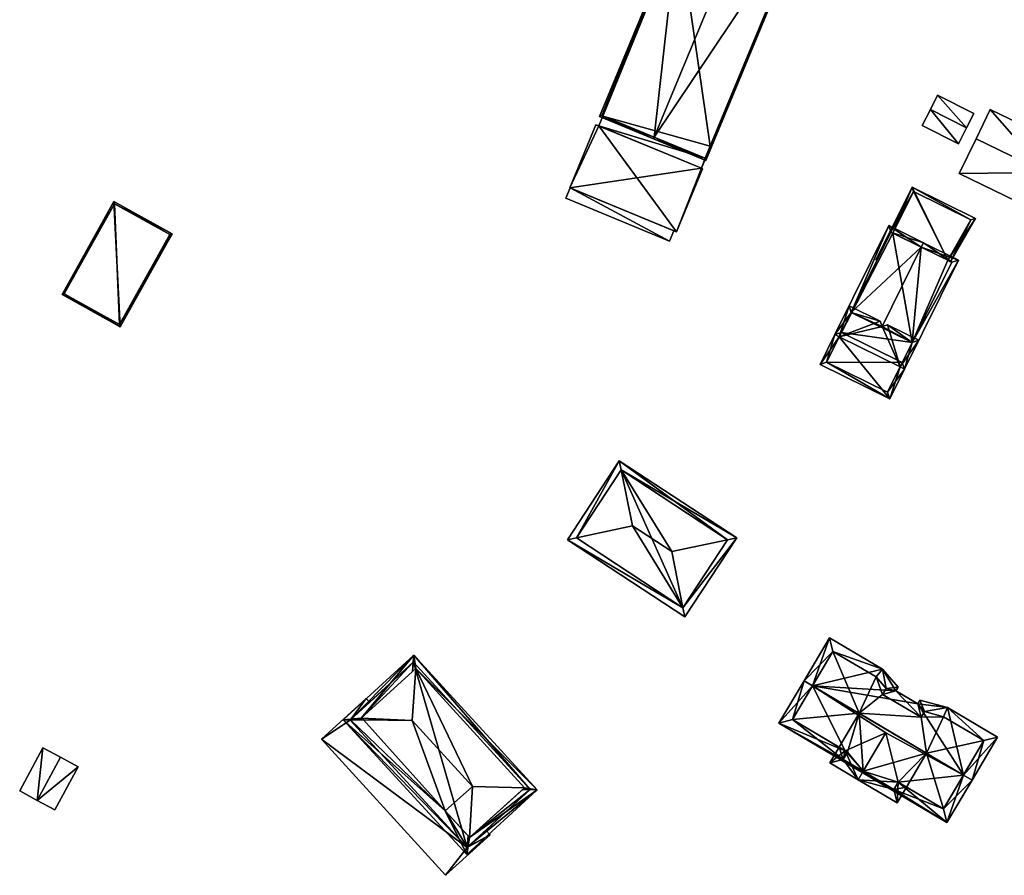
# Model space of a CAD drawing. Header units: inches. Extents: x 2528110 to 2532513, y 1151075 to 1152012.
# Tile 59 of 99: x 2531675 to 2531824, y 1151457 to 1151587. Entities that reach past the tile are written whole.
import ezdxf

# ---------------------------------------------------------------- set-up
doc = ezdxf.new("R2010")
doc.units = ezdxf.units.IN
doc.header["$MEASUREMENT"] = 0
doc.layers.add('Gebaeude Einzelhaus', color=10, linetype='Continuous')
doc.layers.add('Offenes Gebaeude', color=10, linetype='Continuous')

msp = doc.modelspace()

# ---------------------------------------------------------------- meshes
at = {"layer": 'Gebaeude Einzelhaus'}
mesh = msp.add_polyface(dxfattribs=at)
corners = [(2531770.876, 1151568.87, 400.739), (2531774.395, 1151600.569, 398.96), (2531762.581, 1151572.033, 398.96), (2531786.913, 1151607.609, 400.739), (2531789.599, 1151614.099, 400.739), (2531786.735, 1151629.113, 399.058), (2531770.78, 1151568.639, 400.739), (2531794.4, 1151625.695, 400.739), (2531794.495, 1151625.925, 400.739), (2531794.642, 1151604.41, 399.012), (2531778.74, 1151565.344, 398.96), (2531794.873, 1151604.314, 398.96), (2531802.455, 1151622.63, 398.96), (2531797.329, 1151610.9, 399.012), (2531797.559, 1151610.804, 398.96), (2531786.744, 1151629.134, 399.058), (2531762.908, 1151572.168, 399.01), (2531778.605, 1151565.67, 399.012), (2531802.129, 1151622.495, 399.012), (2531786.876, 1151628.809, 399.107), (2531774.625, 1151600.471, 399.01), (2531802.129, 1151622.495, 389.426), (2531786.876, 1151628.809, 389.426), (2531774.625, 1151600.471, 389.426), (2531762.908, 1151572.168, 389.426), (2531763.1, 1151572.089, 398.843), (2531778.605, 1151565.67, 398.843), (2531763.1, 1151572.089, 389.426), (2531794.642, 1151604.41, 389.426), (2531779.366, 1151567.509, 398.843), (2531779.366, 1151567.509, 389.426), (2531797.329, 1151610.9, 389.426), (2531778.605, 1151565.67, 389.426)]
mesh.append_faces([[corners[k] for k in face] for face in [(1, 20, 16), (5, 19, 1), (1, 19, 20), (5, 15, 19), (19, 8, 7), (19, 15, 8), (12, 18, 8), (8, 18, 7), (10, 17, 11), (11, 17, 9), (14, 18, 12), (14, 13, 18), (6, 17, 10), (6, 0, 17), (16, 2, 1), (0, 6, 16), (16, 6, 2), (5, 8, 15), (12, 13, 14), (12, 7, 13), (13, 7, 4), (12, 8, 7), (0, 9, 3), (6, 10, 0), (0, 10, 9), (9, 10, 11), (5, 7, 8), (5, 4, 7), (0, 2, 6), (5, 1, 4), (4, 1, 3), (3, 1, 0), (0, 1, 2)]], dxfattribs={"color": 13})
mesh.append_faces([[corners[k] for k in face] for face in [(23, 27, 24), (23, 30, 27), (27, 30, 32), (23, 28, 30), (22, 31, 23), (23, 31, 28), (22, 21, 31), (21, 18, 31), (31, 18, 13), (26, 29, 17), (17, 29, 9), (9, 29, 28), (28, 29, 30), (25, 24, 27), (25, 16, 24), (17, 0, 26), (26, 0, 25), (25, 0, 16), (16, 20, 24), (24, 20, 23), (20, 22, 23), (20, 19, 22), (7, 22, 19), (7, 21, 22), (7, 18, 21)]], dxfattribs={"color": 41})
mesh = msp.add_polyface(dxfattribs=at)
corners = [(2531774.25, 1151554.496, 401.805), (2531778.216, 1151564.076, 401.805), (2531778.046, 1151564.146, 401.805), (2531758.064, 1151561.198, 401.805), (2531762.03, 1151570.776, 401.805), (2531778.605, 1151565.67, 398.843), (2531778.046, 1151564.146, 398.843), (2531779.428, 1151567.483, 398.843), (2531762.479, 1151570.59, 398.843), (2531779.366, 1151567.509, 398.843), (2531763.1, 1151572.089, 398.843), (2531762.03, 1151570.776, 389.426), (2531762.479, 1151570.59, 389.426), (2531758.064, 1151561.198, 389.426), (2531758.12, 1151561.175, 401.41), (2531773.863, 1151554.656, 401.51), (2531758.12, 1151561.175, 401.51), (2531773.863, 1151554.656, 401.41), (2531774.25, 1151554.496, 389.426), (2531778.216, 1151564.076, 389.426), (2531778.046, 1151564.146, 389.426), (2531763.1, 1151572.089, 389.426), (2531779.428, 1151567.483, 389.426), (2531779.366, 1151567.509, 389.426), (2531778.605, 1151565.67, 389.426)]
mesh.append_faces([[corners[k] for k in face] for face in [(8, 5, 10), (5, 7, 9), (8, 6, 5), (5, 6, 7), (0, 2, 3), (3, 2, 4), (0, 1, 2)]], dxfattribs={"color": 13})
mesh.append_faces([[corners[k] for k in face] for face in [(20, 24, 22), (22, 24, 23), (20, 12, 24), (24, 12, 21), (22, 23, 7), (7, 23, 9), (22, 7, 20), (20, 7, 6), (10, 21, 8), (8, 21, 12), (12, 13, 11), (20, 18, 12), (12, 18, 13), (20, 19, 18), (19, 6, 1), (1, 6, 2), (19, 20, 6), (1, 0, 19), (19, 0, 18), (0, 15, 17), (17, 18, 0), (14, 13, 17), (17, 13, 18), (15, 3, 16), (16, 3, 14), (3, 15, 0), (14, 3, 13), (3, 4, 13), (13, 4, 11), (11, 8, 12), (8, 2, 6), (11, 4, 8), (8, 4, 2)]], dxfattribs={"color": 41})
mesh = msp.add_polyface(dxfattribs=at)
corners = [(2531815.446, 1151550.178, 397.203), (2531815.895, 1151549.955, 397.203), (2531819.658, 1151556.523, 394.949), (2531810.051, 1151561.269, 394.949), (2531806.824, 1151554.438, 397.203), (2531804.528, 1151550.268, 398.623), (2531807.11, 1151554.297, 397.203), (2531804.717, 1151550.175, 398.623), (2531818.959, 1151556.31, 395.098), (2531810.275, 1151560.6, 395.098), (2531810.275, 1151560.6, 389.697), (2531818.959, 1151556.31, 389.697), (2531807.11, 1151554.297, 389.697), (2531815.446, 1151550.178, 389.697)]
mesh.append_faces([[corners[k] for k in face] for face in [(5, 4, 7), (4, 9, 6), (8, 1, 0), (8, 2, 1), (5, 3, 4), (4, 3, 9), (9, 3, 8), (8, 3, 2), (4, 5, 7), (0, 3, 6), (6, 3, 4), (4, 3, 5), (0, 2, 3), (0, 1, 2)]], dxfattribs={"color": 13})
mesh.append_faces([[corners[k] for k in face] for face in [(11, 13, 10), (10, 13, 12), (11, 8, 13), (13, 8, 0), (10, 12, 9), (9, 12, 6), (9, 8, 10), (10, 8, 11)]], dxfattribs={"color": 41})
mesh = msp.add_polyface(dxfattribs=at)
corners = [(2531689.785, 1151540.068, 392.599), (2531688.841, 1151559.098, 392.599), (2531680.964, 1151544.995, 392.599), (2531697.663, 1151554.171, 392.599), (2531681.305, 1151545.091, 392.599), (2531689.689, 1151540.409, 392.599), (2531688.938, 1151558.758, 392.599), (2531697.323, 1151554.075, 392.599), (2531688.938, 1151558.758, 386.72), (2531697.323, 1151554.075, 386.72), (2531681.305, 1151545.091, 386.72), (2531689.689, 1151540.409, 386.72)]
mesh.append_faces([[corners[k] for k in face] for face in [(6, 4, 1), (3, 5, 7), (7, 6, 3), (3, 6, 1), (4, 5, 0), (0, 5, 3), (1, 4, 2), (2, 4, 0), (3, 1, 0), (0, 1, 2)]], dxfattribs={"color": 13})
mesh.append_faces([[corners[k] for k in face] for face in [(8, 11, 10), (9, 11, 8), (7, 11, 9), (5, 11, 7), (10, 11, 4), (4, 11, 5), (8, 10, 6), (6, 10, 4), (9, 8, 7), (7, 8, 6)]], dxfattribs={"color": 41})
mesh = msp.add_polyface(dxfattribs=at)
corners = [(2531811.417, 1151552.168, 402.355), (2531811.749, 1151552.84, 402.355), (2531806.484, 1151555.443, 399.274), (2531800.808, 1151542.265, 399.668), (2531798.301, 1151538.889, 399.274), (2531799.307, 1151539.228, 399.668), (2531798.975, 1151538.556, 399.668), (2531805.473, 1151540.141, 402.355), (2531805.401, 1151539.995, 402.355), (2531810.051, 1151537.696, 399.663), (2531808.89, 1151533.655, 399.274), (2531808.55, 1151534.66, 399.663), (2531817.073, 1151550.21, 399.274), (2531808.218, 1151533.987, 399.663), (2531806.824, 1151554.438, 399.668), (2531799.306, 1151539.229, 399.667), (2531816.068, 1151549.87, 399.663), (2531807.11, 1151554.297, 397.203), (2531806.824, 1151554.438, 397.203), (2531815.446, 1151550.178, 397.203), (2531816.068, 1151549.87, 389.697), (2531815.446, 1151550.178, 389.697), (2531807.11, 1151554.297, 389.697), (2531806.824, 1151554.438, 389.697), (2531799.307, 1151539.229, 389.697), (2531810.051, 1151537.696, 389.697), (2531808.55, 1151534.66, 389.697)]
mesh.append_faces([[corners[k] for k in face] for face in [(1, 16, 0), (9, 10, 11), (11, 10, 13), (1, 12, 16), (16, 12, 9), (9, 12, 10), (4, 15, 6), (6, 15, 5), (4, 3, 15), (14, 1, 0), (4, 2, 3), (3, 2, 14), (14, 2, 1), (0, 12, 1), (10, 11, 13), (7, 9, 0), (0, 9, 12), (12, 9, 10), (10, 9, 11), (7, 8, 9), (0, 3, 7), (7, 3, 8), (3, 4, 5), (5, 4, 6), (0, 2, 3), (3, 2, 4), (0, 1, 2)]], dxfattribs={"color": 13})
mesh.append_faces([[corners[k] for k in face] for face in [(22, 24, 23), (21, 25, 22), (22, 25, 24), (24, 25, 26), (21, 20, 25), (9, 20, 16), (9, 25, 20), (9, 11, 25), (25, 11, 26), (18, 3, 14), (3, 24, 15), (18, 23, 3), (3, 23, 24), (18, 22, 23), (18, 17, 22), (19, 20, 21), (19, 16, 20), (17, 0, 19), (19, 0, 16), (18, 14, 17), (17, 14, 0)]], dxfattribs={"color": 41})
mesh = msp.add_polyface(dxfattribs=at)
corners = [(2531798.974, 1151538.555, 404.753), (2531796.06, 1151534.353, 402.028), (2531806.649, 1151529.12, 402.028), (2531798.301, 1151538.888, 404.753), (2531808.218, 1151533.987, 404.753), (2531808.89, 1151533.655, 404.753), (2531811.056, 1151538.036, 402.028), (2531806.298, 1151540.388, 402.028), (2531805.473, 1151540.141, 402.355), (2531805.174, 1151540.944, 402.028), (2531800.468, 1151543.27, 402.028), (2531797.065, 1151534.693, 402.432), (2531806.309, 1151530.125, 402.432), (2531810.051, 1151537.696, 402.446), (2531800.808, 1151542.265, 402.446), (2531805.401, 1151539.995, 402.355), (2531810.051, 1151537.696, 399.663), (2531800.808, 1151542.265, 399.668), (2531799.306, 1151539.229, 399.667), (2531797.065, 1151534.693, 389.697), (2531799.307, 1151539.229, 389.697), (2531799.307, 1151539.228, 399.668), (2531806.309, 1151530.125, 389.697), (2531808.55, 1151534.66, 399.663), (2531808.55, 1151534.66, 389.697)]
mesh.append_faces([[corners[k] for k in face] for face in [(8, 14, 9), (9, 14, 10), (10, 14, 3), (3, 14, 0), (5, 13, 6), (6, 13, 7), (7, 13, 8), (8, 13, 14), (5, 4, 13), (2, 12, 5), (5, 12, 4), (3, 11, 1), (1, 11, 2), (2, 11, 12), (3, 0, 11), (0, 10, 3), (0, 9, 10), (4, 8, 0), (0, 8, 9), (4, 7, 8), (4, 6, 7), (4, 5, 6), (0, 2, 4), (4, 2, 5), (3, 1, 0), (0, 1, 2)]], dxfattribs={"color": 13})
mesh.append_faces([[corners[k] for k in face] for face in [(22, 19, 24), (24, 19, 20), (4, 23, 13), (13, 23, 16), (23, 22, 24), (4, 12, 23), (23, 12, 22), (12, 11, 22), (22, 11, 19), (21, 14, 17), (21, 0, 14), (18, 11, 21), (21, 11, 0), (20, 19, 18), (18, 19, 11), (14, 15, 17), (14, 13, 15), (15, 13, 16)]], dxfattribs={"color": 41})
mesh = msp.add_polyface(dxfattribs=at)
corners = [(2531782.022, 1151507.719, 400.228), (2531765.58, 1151519.714, 399.785), (2531765.865, 1151518.324, 400.229), (2531783.41, 1151508.01, 399.785), (2531773.543, 1151505.94, 402.938), (2531767.606, 1151509.836, 402.938), (2531775.251, 1151497.404, 400.228), (2531775.531, 1151496.008, 399.785), (2531759.093, 1151508.009, 400.228), (2531757.701, 1151507.71, 399.785), (2531782.025, 1151507.723, 400.226), (2531765.868, 1151518.329, 400.226), (2531759.086, 1151507.998, 400.222), (2531775.244, 1151497.393, 400.222), (2531765.868, 1151518.329, 386.46), (2531782.025, 1151507.723, 386.46), (2531759.086, 1151507.998, 386.46), (2531775.244, 1151497.393, 386.46)]
mesh.append_faces([[corners[k] for k in face] for face in [(13, 6, 7), (9, 8, 12), (9, 13, 7), (9, 12, 13), (1, 11, 2), (1, 8, 9), (1, 2, 8), (10, 3, 0), (7, 6, 3), (3, 6, 0), (3, 11, 1), (3, 10, 11), (6, 9, 7), (6, 8, 9), (4, 5, 6), (6, 5, 8), (2, 8, 5), (2, 1, 8), (8, 1, 9), (6, 0, 4), (6, 3, 0), (6, 7, 3), (0, 2, 4), (4, 2, 5), (3, 1, 0), (0, 1, 2)]], dxfattribs={"color": 13})
mesh.append_faces([[corners[k] for k in face] for face in [(14, 17, 16), (15, 17, 14), (6, 17, 15), (6, 15, 0), (13, 17, 6), (0, 15, 10), (16, 17, 12), (12, 17, 13), (14, 16, 8), (8, 16, 12), (2, 14, 8), (11, 14, 2), (15, 14, 10), (10, 14, 11)]], dxfattribs={"color": 41})
mesh = msp.add_polyface(dxfattribs=at)
corners = [(2531807.925, 1151470.9, 402.271), (2531801.835, 1151471.27, 405.488), (2531807.78, 1151467.751, 401.395), (2531802.598, 1151472.561, 405.488), (2531809.198, 1151470.147, 401.395), (2531806.059, 1151478.41, 405.488), (2531799.87, 1151475.665, 402.27), (2531797.534, 1151473.815, 401.395), (2531798.951, 1151476.209, 401.395), (2531807.261, 1151469.803, 402.279), (2531807.908, 1151470.91, 402.283), (2531799.59, 1151474.358, 402.618), (2531800.24, 1151475.446, 402.622), (2531817.851, 1151471.984, 405.765), (2531822.995, 1151477.73, 401.395), (2531815.405, 1151482.223, 401.395), (2531819.143, 1151471.219, 405.765), (2531810.9, 1151482.8, 402.433), (2531811.239, 1151483.371, 402.049), (2531794.934, 1151485.544, 405.765), (2531807.595, 1151484.756, 402.433), (2531805.566, 1151488.044, 401.395), (2531807.923, 1151485.309, 402.061), (2531797.495, 1151492.82, 401.395), (2531793.641, 1151486.309, 405.765), (2531802.598, 1151472.561, 401.522), (2531789.829, 1151479.864, 401.395), (2531815.329, 1151464.775, 401.395), (2531799.59, 1151474.358, 401.531), (2531807.261, 1151469.803, 401.523), (2531800.24, 1151475.446, 402.27), (2531807.908, 1151470.91, 402.271), (2531791.884, 1151480.391, 402.27), (2531814.801, 1151466.83, 402.27), (2531820.94, 1151477.203, 402.262), (2531814.814, 1151480.83, 402.261), (2531811.945, 1151481.623, 402.711), (2531811.426, 1151480.746, 403.299), (2531805.539, 1151484.23, 403.299), (2531806.081, 1151485.145, 402.685), (2531804.591, 1151486.879, 402.261), (2531798.023, 1151490.765, 402.261), (2531800.24, 1151475.446, 389.714), (2531798.951, 1151476.209, 389.714), (2531799.59, 1151474.358, 389.714), (2531802.598, 1151472.561, 389.714), (2531807.261, 1151469.803, 389.714), (2531807.908, 1151470.91, 389.714), (2531809.198, 1151470.147, 389.714), (2531802, 1151481.363, 389.714), (2531812.246, 1151475.299, 389.714), (2531805.539, 1151484.23, 389.714), (2531811.426, 1151480.746, 389.714), (2531806.081, 1151485.145, 389.714), (2531804.591, 1151486.879, 389.714), (2531798.023, 1151490.765, 389.714), (2531791.884, 1151480.391, 389.714), (2531814.801, 1151466.83, 389.714), (2531820.94, 1151477.203, 389.714), (2531814.814, 1151480.83, 389.714), (2531811.945, 1151481.623, 389.714)]
mesh.append_faces([[corners[k] for k in face] for face in [(21, 41, 23), (23, 41, 24), (24, 41, 19), (21, 40, 41), (20, 39, 22), (22, 39, 21), (21, 39, 40), (20, 38, 39), (17, 37, 20), (20, 37, 38), (15, 36, 18), (18, 36, 17), (17, 36, 37), (15, 35, 36), (16, 34, 14), (14, 34, 15), (15, 34, 35), (16, 13, 34), (27, 25, 29), (0, 29, 31), (0, 33, 29), (29, 33, 27), (27, 33, 16), (16, 33, 13), (26, 28, 25), (27, 26, 25), (32, 24, 19), (32, 26, 24), (30, 28, 6), (6, 28, 32), (32, 28, 26), (29, 0, 31), (6, 28, 30), (5, 19, 6), (0, 13, 5), (5, 13, 19), (25, 27, 29), (29, 27, 0), (0, 27, 13), (13, 27, 16), (26, 25, 28), (6, 26, 28), (26, 6, 19), (24, 26, 19), (25, 26, 27), (19, 23, 24), (19, 21, 23), (19, 20, 21), (21, 20, 22), (13, 17, 19), (19, 17, 20), (13, 15, 17), (17, 15, 18), (16, 14, 13), (13, 14, 15), (11, 6, 12), (11, 8, 6), (11, 7, 8), (11, 1, 7), (11, 3, 1), (0, 9, 10), (9, 1, 3), (9, 2, 1), (0, 4, 9), (9, 4, 2), (6, 3, 5), (6, 1, 3), (8, 7, 6), (6, 7, 1), (3, 0, 5), (0, 2, 4), (3, 1, 0), (0, 1, 2)]], dxfattribs={"color": 13})
mesh.append_faces([[corners[k] for k in face] for face in [(59, 52, 60), (51, 54, 53), (52, 49, 51), (51, 49, 54), (54, 49, 55), (55, 49, 56), (56, 49, 43), (48, 50, 57), (57, 50, 58), (58, 50, 59), (59, 50, 52), (52, 50, 49), (37, 36, 52), (52, 36, 60), (36, 35, 60), (60, 35, 59), (35, 58, 59), (35, 34, 58), (34, 57, 58), (13, 33, 34), (34, 33, 57), (0, 4, 33), (33, 4, 57), (57, 4, 48), (32, 8, 6), (32, 56, 8), (8, 56, 43), (19, 41, 32), (32, 41, 56), (56, 41, 55), (41, 40, 55), (55, 40, 54), (40, 53, 54), (40, 39, 53), (39, 51, 53), (39, 38, 51), (38, 37, 51), (51, 37, 52), (47, 50, 48), (49, 42, 43), (47, 45, 50), (50, 45, 49), (49, 45, 42), (42, 45, 44), (47, 46, 45), (31, 0, 10), (31, 4, 0), (31, 47, 4), (4, 47, 48), (29, 31, 9), (9, 31, 10), (29, 47, 31), (29, 46, 47), (25, 9, 3), (25, 29, 9), (25, 46, 29), (25, 45, 46), (28, 25, 11), (11, 25, 3), (28, 44, 25), (25, 44, 45), (30, 11, 12), (30, 28, 11), (30, 42, 28), (28, 42, 44), (6, 30, 12), (6, 8, 30), (30, 8, 42), (42, 8, 43)]], dxfattribs={"color": 41})
mesh = msp.add_polyface(dxfattribs=at)
corners = [(2531734.295, 1151489.124, 399.159), (2531734.202, 1151487.714, 399.369), (2531734.708, 1151488.173, 399.229), (2531753.129, 1151469.744, 398.998), (2531751.173, 1151470.023, 399.255), (2531734.367, 1151490.208, 398.998), (2531752.043, 1151469.766, 399.159), (2531750.916, 1151469.79, 399.326), (2531742.852, 1151462.474, 399.339), (2531742.407, 1151459.914, 398.998), (2531742.494, 1151461.012, 399.159), (2531742.63, 1151462.718, 399.41), (2531726.387, 1151480.624, 399.357), (2531723.645, 1151480.379, 398.998), (2531724.746, 1151480.371, 399.159), (2531726.568, 1151480.425, 399.415), (2531726.76, 1151480.356, 399.454), (2531739.147, 1151466.557, 399.415), (2531739.146, 1151466.559, 399.415), (2531734.708, 1151488.173, 399.415), (2531726.387, 1151480.624, 399.415), (2531734.14, 1151480.282, 401.636), (2531743.265, 1151470.224, 401.636), (2531751.173, 1151470.023, 399.415), (2531742.852, 1151462.474, 399.415), (2531752.069, 1151469.79, 399.152), (2531734.321, 1151489.148, 399.152), (2531742.453, 1151460.974, 399.148), (2531724.705, 1151480.333, 399.148), (2531734.321, 1151489.148, 386.541), (2531752.069, 1151469.79, 386.541), (2531727.646, 1151483.029, 396.239), (2531727.646, 1151483.029, 396.339), (2531724.705, 1151480.333, 386.541), (2531724.737, 1151480.362, 396.239), (2531724.737, 1151480.363, 396.339), (2531724.705, 1151480.333, 396.339), (2531724.705, 1151480.333, 396.239), (2531742.453, 1151460.974, 396.338), (2531742.453, 1151460.974, 386.541), (2531742.453, 1151460.974, 396.238), (2531742.485, 1151461.004, 396.338), (2531742.485, 1151461.003, 396.238), (2531745.327, 1151463.61, 396.238), (2531745.327, 1151463.61, 396.338)]
mesh.append_faces([[corners[k] for k in face] for face in [(27, 10, 9), (28, 27, 13), (14, 28, 13), (13, 27, 9), (0, 14, 5), (26, 0, 5), (25, 26, 5), (5, 14, 13), (10, 6, 3), (3, 6, 25), (9, 10, 3), (3, 25, 5), (24, 23, 22), (16, 20, 15), (18, 21, 16), (16, 21, 20), (24, 22, 17), (17, 22, 18), (18, 22, 21), (23, 19, 22), (22, 19, 21), (19, 20, 21), (14, 18, 16), (17, 10, 11), (17, 9, 10), (14, 13, 18), (18, 13, 17), (17, 13, 9), (5, 12, 0), (0, 12, 1), (12, 14, 15), (15, 14, 16), (5, 13, 12), (12, 13, 14), (10, 8, 11), (8, 6, 7), (8, 3, 6), (10, 9, 8), (8, 9, 3), (3, 4, 6), (6, 4, 7), (0, 2, 5), (5, 2, 3), (3, 2, 4), (0, 1, 2)]], dxfattribs={"color": 13})
mesh.append_faces([[corners[k] for k in face] for face in [(29, 39, 33), (30, 39, 29), (39, 43, 42), (44, 10, 41), (43, 6, 44), (44, 6, 10), (39, 30, 43), (43, 30, 6), (39, 42, 40), (38, 41, 27), (27, 41, 10), (25, 6, 30), (33, 39, 37), (37, 39, 40), (27, 28, 38), (38, 28, 36), (33, 37, 34), (35, 28, 14), (35, 36, 28), (14, 32, 35), (31, 33, 34), (31, 29, 33), (14, 0, 32), (32, 0, 31), (31, 0, 29), (0, 26, 29), (26, 25, 29), (29, 25, 30), (4, 19, 23), (4, 2, 19), (7, 24, 8), (4, 23, 7), (7, 23, 24), (11, 24, 17), (11, 8, 24), (12, 15, 20), (1, 19, 2), (12, 20, 1), (1, 20, 19)]], dxfattribs={"color": 41})
at = {"layer": 'Offenes Gebaeude'}
mesh = msp.add_polyface(dxfattribs=at)
corners = [(2531819.413, 1151572.489, 394.459), (2531813.919, 1151575.26, 394.459), (2531818.309, 1151570.3, 395.406), (2531812.814, 1151573.071, 395.406), (2531817.089, 1151567.881, 394.459), (2531811.594, 1151570.653, 394.459), (2531818.309, 1151570.3, 395.306), (2531819.413, 1151572.489, 394.359), (2531813.919, 1151575.26, 394.359), (2531812.814, 1151573.071, 395.306), (2531811.594, 1151570.653, 394.359), (2531817.089, 1151567.881, 394.359)]
mesh.append_faces([[corners[k] for k in face] for face in [(5, 4, 3), (3, 4, 2), (1, 3, 2), (0, 1, 2)]], dxfattribs={"color": 13})
mesh.append_faces([[corners[k] for k in face] for face in [(9, 11, 10), (6, 11, 9), (6, 9, 8), (6, 8, 7), (4, 11, 6), (4, 6, 2), (10, 11, 5), (5, 11, 4), (9, 10, 5), (3, 9, 5), (8, 9, 1), (1, 9, 3), (7, 8, 0), (0, 8, 1), (6, 7, 0), (2, 6, 0)]], dxfattribs={"color": 41})
mesh = msp.add_polyface(dxfattribs=at)
corners = [(2531830.296, 1151563.515, 400.656), (2531817.183, 1151563.338, 397.101), (2531827.729, 1151558.221, 397.101), (2531832.46, 1151567.975, 397.813), (2531821.914, 1151573.091, 397.813), (2531819.75, 1151568.63, 400.656), (2531830.296, 1151563.515, 400.556), (2531827.729, 1151558.221, 397.001), (2531832.46, 1151567.975, 397.713), (2531821.914, 1151573.091, 397.713), (2531819.75, 1151568.63, 400.556), (2531817.183, 1151563.338, 397.001)]
mesh.append_faces([[corners[k] for k in face] for face in [(5, 1, 0), (4, 5, 0), (3, 4, 0), (0, 1, 2)]], dxfattribs={"color": 13})
mesh.append_faces([[corners[k] for k in face] for face in [(6, 11, 10), (6, 10, 9), (6, 9, 8), (7, 11, 6), (2, 11, 7), (1, 11, 2), (10, 11, 1), (5, 10, 1), (9, 10, 4), (4, 10, 5), (8, 9, 3), (3, 9, 4), (6, 8, 3), (0, 6, 3), (7, 6, 2), (2, 6, 0)]], dxfattribs={"color": 41})
mesh = msp.add_polyface(dxfattribs=at)
corners = [(2531758.12, 1151561.175, 401.51), (2531773.21, 1151553.081, 401.51), (2531773.863, 1151554.656, 401.51), (2531757.469, 1151559.603, 401.51), (2531773.21, 1151553.081, 401.41), (2531757.469, 1151559.603, 401.41), (2531773.863, 1151554.656, 401.41), (2531758.12, 1151561.175, 401.41)]
mesh.append_faces([[corners[k] for k in face] for face in [(3, 1, 0), (0, 1, 2)]], dxfattribs={"color": 13})
mesh.append_faces([[corners[k] for k in face] for face in [(4, 7, 6), (4, 5, 7), (5, 0, 7), (5, 3, 0), (4, 6, 1), (1, 6, 2), (1, 3, 4), (4, 3, 5)]], dxfattribs={"color": 41})
mesh = msp.add_polyface(dxfattribs=at)
corners = [(2531742.453, 1151460.974, 396.338), (2531720.365, 1151477.411, 396.339), (2531739.182, 1151456.745, 396.338), (2531724.705, 1151480.333, 396.339), (2531727.143, 1151483.582, 396.339), (2531745.959, 1151462.916, 396.338), (2531742.485, 1151461.004, 396.338), (2531745.327, 1151463.61, 396.338), (2531724.737, 1151480.363, 396.339), (2531727.646, 1151483.029, 396.339), (2531720.365, 1151477.411, 396.239), (2531727.143, 1151483.582, 396.239), (2531739.182, 1151456.745, 396.238), (2531745.959, 1151462.916, 396.238), (2531745.327, 1151463.61, 396.238), (2531727.646, 1151483.029, 396.239), (2531742.453, 1151460.974, 396.238), (2531724.705, 1151480.333, 396.239), (2531724.737, 1151480.362, 396.239), (2531742.485, 1151461.003, 396.238)]
mesh.append_faces([[corners[k] for k in face] for face in [(4, 8, 9), (4, 3, 8), (0, 5, 6), (6, 5, 7), (0, 2, 5), (4, 1, 3), (3, 1, 0), (0, 1, 2)]], dxfattribs={"color": 13})
mesh.append_faces([[corners[k] for k in face] for face in [(13, 19, 14), (13, 16, 19), (17, 11, 18), (18, 11, 15), (16, 10, 17), (17, 10, 11), (13, 12, 16), (16, 12, 10), (11, 9, 15), (11, 4, 9), (13, 14, 5), (5, 14, 7), (5, 2, 13), (13, 2, 12), (2, 1, 12), (12, 1, 10), (1, 4, 10), (10, 4, 11)]], dxfattribs={"color": 41})
mesh = msp.add_polyface(dxfattribs=at)
corners = [(2531677.206, 1151468.118, 390.821), (2531678.065, 1151476.121, 388.569), (2531674.529, 1151469.561, 388.569), (2531679.855, 1151466.69, 388.569), (2531683.391, 1151473.25, 388.569), (2531680.743, 1151474.678, 390.821), (2531677.206, 1151468.118, 390.721), (2531674.529, 1151469.561, 388.469), (2531679.855, 1151466.69, 388.469), (2531683.391, 1151473.25, 388.469), (2531680.743, 1151474.678, 390.721), (2531678.065, 1151476.121, 388.469)]
mesh.append_faces([[corners[k] for k in face] for face in [(5, 1, 0), (4, 5, 0), (3, 4, 0), (0, 1, 2)]], dxfattribs={"color": 13})
mesh.append_faces([[corners[k] for k in face] for face in [(6, 11, 10), (6, 10, 9), (6, 9, 8), (7, 11, 6), (2, 11, 7), (1, 11, 2), (10, 11, 1), (5, 10, 1), (9, 10, 4), (4, 10, 5), (8, 9, 3), (3, 9, 4), (6, 8, 3), (0, 6, 3), (7, 6, 2), (2, 6, 0)]], dxfattribs={"color": 41})

doc.saveas('drawing.dxf')
